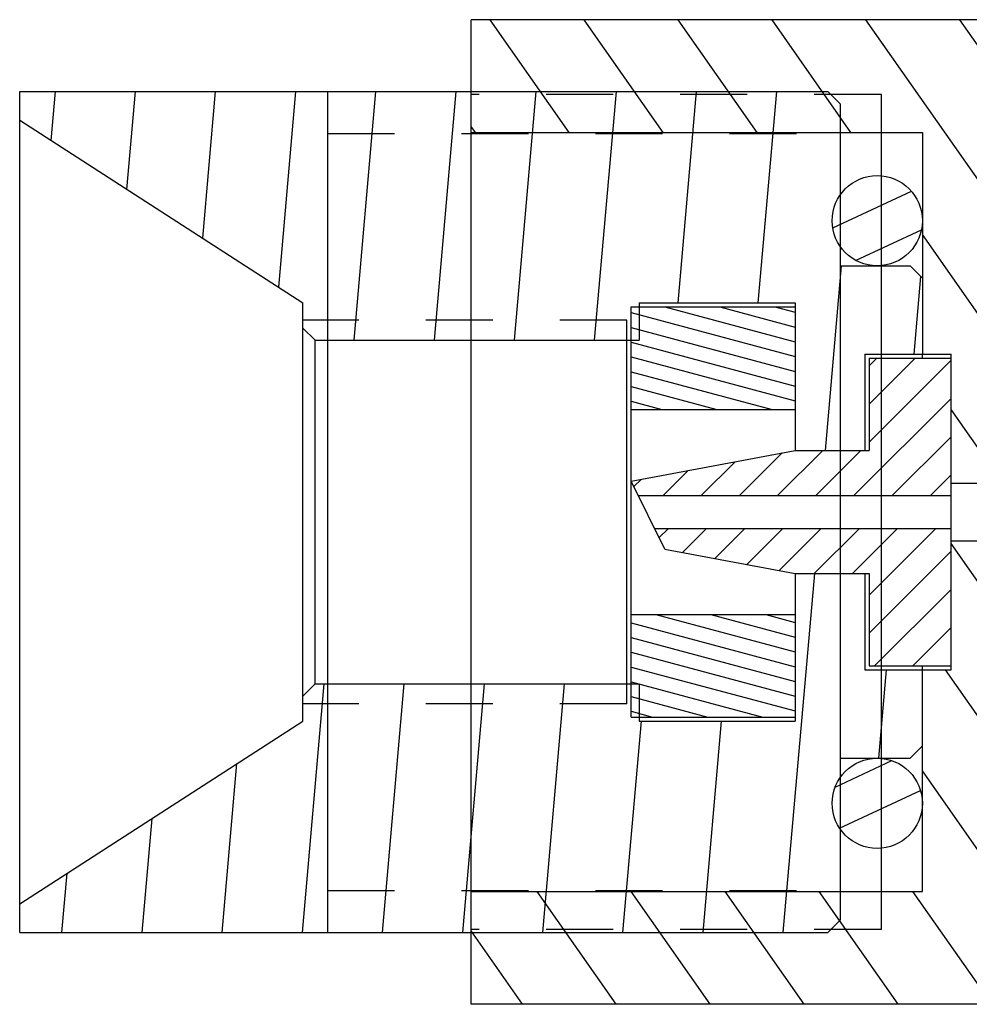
# Model space of a CAD drawing. Header units: inches. Extents: x 0 to 23.4, y 0 to 16.5.
# Tile 26 of 38: x 14.5 to 16.3, y 10.3 to 12.2. Entities that reach past the tile are written whole.
import ezdxf

# ---------------------------------------------------------------- set-up
doc = ezdxf.new("R2010")
doc.units = ezdxf.units.IN
doc.header["$LTSCALE"] = 1.28622
doc.header["$MEASUREMENT"] = 0
doc.linetypes.add('HIDDEN', pattern=[0.2, 0.1, -0.1])
doc.layers.get('0').update_dxf_attribs({"linetype": 'CONTINUOUS'})
doc.layers.add('DEFAULT_2', color=8, linetype='HIDDEN')

msp = doc.modelspace()

# ---------------------------------------------------------------- hatches: boundary and pattern name
at = {"linetype": 'CONTINUOUS'}
h = msp.add_hatch(dxfattribs=at)
h.set_pattern_fill('A', scale=0.147624, angle=125, style=0, pattern_type=0)
h.set_pattern_definition([(125, (0, 0), (-0.1209266, -0.0846737), [])])
edge = h.paths.add_edge_path()
edge.add_line((16.4364, 10.4303), (17.027, 10.4303))
edge.add_line((16.4364, 10.4303), (16.4364, 10.3106))
edge.add_line((16.4364, 10.3106), (15.3892, 10.3106))
edge.add_line((15.3892, 10.5271), (15.3892, 10.3106))
edge.add_line((15.3892, 10.5271), (16.2553, 10.5271))
edge.add_line((16.2553, 10.9523), (16.2553, 10.5271))
edge.add_line((16.2553, 10.9523), (16.3104, 10.9523))
edge.add_line((16.3104, 11.2003), (16.3104, 10.9523))
edge.add_line((16.3104, 11.2003), (16.4128, 11.2003))
edge.add_line((16.4128, 11.2003), (16.4128, 11.098))
edge.add_line((16.4128, 11.098), (16.7435, 11.098))
edge.add_line((16.7435, 11.098), (16.7671, 11.0744))
edge.add_line((16.7671, 11.0744), (16.7671, 10.9011))
edge.add_line((16.7671, 10.9011), (17.2002, 10.9011))
edge.add_line((17.2002, 10.9011), (17.2238, 10.8775))
edge.add_line((17.2238, 10.8775), (17.2238, 10.783))
edge.add_line((17.0663, 10.783), (17.2238, 10.783))
edge.add_line((17.0663, 10.783), (17.0663, 10.4696))
edge.add_line((17.0663, 10.4696), (17.027, 10.4303))
edge = h.paths.add_edge_path()
edge.add_line((16.4364, 12.0807), (17.027, 12.0807))
edge.add_line((17.0663, 12.0413), (17.027, 12.0807))
edge.add_line((17.0663, 12.0413), (17.0663, 11.7279))
edge.add_line((17.0663, 11.7279), (17.2238, 11.7279))
edge.add_line((17.2238, 11.7279), (17.2238, 11.6334))
edge.add_line((17.2002, 11.6098), (17.2238, 11.6334))
edge.add_line((16.7671, 11.6098), (17.2002, 11.6098))
edge.add_line((16.7671, 11.6098), (16.7671, 11.4366))
edge.add_line((16.7435, 11.4129), (16.7671, 11.4366))
edge.add_line((16.4128, 11.4129), (16.7435, 11.4129))
edge.add_line((16.4128, 11.4129), (16.4128, 11.3106))
edge.add_line((16.3104, 11.3106), (16.4128, 11.3106))
edge.add_line((16.3104, 11.5586), (16.3104, 11.3106))
edge.add_line((16.2553, 11.5586), (16.3104, 11.5586))
edge.add_line((16.2553, 11.9838), (16.2553, 11.5586))
edge.add_line((15.3892, 11.9838), (16.2553, 11.9838))
edge.add_line((15.3892, 12.2003), (15.3892, 11.9838))
edge.add_line((16.4364, 12.2003), (15.3892, 12.2003))
edge.add_line((16.4364, 12.2003), (16.4364, 12.0807))
h = msp.add_hatch(dxfattribs=at)
h.set_pattern_fill('default__45', scale=0.153233, angle=85, style=0, pattern_type=0)
h.set_pattern_definition([(85, (0, 0), (-0.1526501, 0.0133552), [])])
edge = h.paths.add_edge_path()
edge.add_line((16.0112, 11.1374), (16.1451, 11.1374))
edge.add_line((16.1451, 11.1374), (16.1451, 10.9523))
edge.add_line((16.1451, 10.9523), (16.2553, 10.9523))
edge.add_line((16.2553, 10.9523), (16.2553, 10.8066))
edge.add_line((16.2553, 10.8066), (16.2317, 10.783))
edge.add_line((16.0978, 10.783), (16.2317, 10.783))
edge.add_line((16.0978, 10.783), (16.0978, 10.472))
edge.add_line((16.0978, 10.472), (16.0742, 10.4484))
edge.add_line((14.523, 10.4484), (16.0742, 10.4484))
edge.add_line((14.523, 10.5035), (14.523, 10.4484))
edge.add_line((14.523, 10.5035), (15.0663, 10.8539))
edge.add_line((15.0663, 10.9023), (15.0663, 10.8539))
edge.add_line((15.09, 10.9259), (15.0663, 10.9023))
edge.add_line((15.09, 10.9259), (15.712, 10.9259))
edge.add_line((15.712, 10.9259), (15.712, 10.8539))
edge.add_line((15.712, 10.8539), (16.0112, 10.8539))
edge.add_line((16.0112, 11.1374), (16.0112, 10.8539))
edge = h.paths.add_edge_path()
edge.add_line((16.0112, 11.3736), (16.1451, 11.3736))
edge.add_line((16.0112, 11.657), (16.0112, 11.3736))
edge.add_line((15.712, 11.657), (16.0112, 11.657))
edge.add_line((15.712, 11.657), (15.712, 11.585))
edge.add_line((15.09, 11.585), (15.712, 11.585))
edge.add_line((15.09, 11.585), (15.0663, 11.6086))
edge.add_line((15.0663, 11.657), (15.0663, 11.6086))
edge.add_line((14.523, 12.0074), (15.0663, 11.657))
edge.add_line((14.523, 12.0626), (14.523, 12.0074))
edge.add_line((14.523, 12.0626), (16.0742, 12.0626))
edge.add_line((16.0978, 12.0389), (16.0742, 12.0626))
edge.add_line((16.0978, 12.0389), (16.0978, 11.7279))
edge.add_line((16.0978, 11.7279), (16.2317, 11.7279))
edge.add_line((16.2553, 11.7043), (16.2317, 11.7279))
edge.add_line((16.2553, 11.7043), (16.2553, 11.5586))
edge.add_line((16.1451, 11.5586), (16.2553, 11.5586))
edge.add_line((16.1451, 11.5586), (16.1451, 11.3736))
h = msp.add_hatch(dxfattribs=at)
h.set_pattern_fill('default__43', scale=0.074959, angle=205, style=0, pattern_type=0)
h.set_pattern_definition([(205, (0, 0), (0.03167902, -0.06793588), [])])
edge = h.paths.add_edge_path()
edge.add_arc((16.1687, 10.6964), 0.0866, 450, 630, ccw=False)
edge.add_arc((16.1687, 10.6964), 0.0866, 270, 450, ccw=False)
edge = h.paths.add_edge_path()
edge.add_arc((16.1687, 11.8145), 0.0866, 90, 270)
edge.add_arc((16.1687, 11.8145), 0.0866, -90, 90)
h = msp.add_hatch(dxfattribs=at)
h.set_pattern_fill('default__46', scale=0.027378, angle=165, style=0, pattern_type=0)
h.set_pattern_definition([(165, (0, 0), (-0.007085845, -0.026444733), [])])
edge = h.paths.add_edge_path()
edge.add_line((15.6963, 10.8618), (15.6963, 11.0586))
edge.add_line((15.6963, 11.0586), (16.0112, 11.0586))
edge.add_line((16.0112, 10.8618), (16.0112, 11.0586))
edge.add_line((15.6963, 10.8618), (16.0112, 10.8618))
edge = h.paths.add_edge_path()
edge.add_line((15.6963, 11.4523), (15.6963, 11.6492))
edge.add_line((15.6963, 11.6492), (16.0112, 11.6492))
edge.add_line((16.0112, 11.4523), (16.0112, 11.6492))
edge.add_line((15.6963, 11.4523), (16.0112, 11.4523))
h = msp.add_hatch(dxfattribs=at)
h.set_pattern_fill('default__49', scale=0.051823, angle=45, style=0, pattern_type=0)
h.set_pattern_definition([(45, (0, 0), (-0.03664446, 0.03664446), [])])
edge = h.paths.add_edge_path()
edge.add_line((15.7614, 11.1842), (16.0112, 11.1374))
edge.add_line((15.7614, 11.1842), (15.7415, 11.224))
edge.add_line((15.7415, 11.224), (16.3104, 11.224))
edge.add_line((16.3104, 11.224), (16.3104, 10.9602))
edge.add_line((16.153, 10.9602), (16.3104, 10.9602))
edge.add_line((16.153, 11.1374), (16.153, 10.9602))
edge.add_line((16.0112, 11.1374), (16.153, 11.1374))
edge = h.paths.add_edge_path()
edge.add_line((15.6963, 11.3145), (16.0112, 11.3736))
edge.add_line((16.0112, 11.3736), (16.153, 11.3736))
edge.add_line((16.153, 11.5507), (16.153, 11.3736))
edge.add_line((16.153, 11.5507), (16.3104, 11.5507))
edge.add_line((16.3104, 11.5507), (16.3104, 11.287))
edge.add_line((15.71, 11.287), (16.3104, 11.287))
edge.add_line((15.71, 11.287), (15.6963, 11.3145))

# ---------------------------------------------------------------- linework, layer by layer
at = {"color": 7, "linetype": 'CONTINUOUS'}
for p, q in [((15.3892, 10.3106), (15.3892, 12.2003)), ((16.4364, 12.2003), (15.3892, 12.2003)), ((14.523, 10.4484), (14.523, 12.0626)), ((14.523, 12.0626), (16.0742, 12.0626)), ((15.1136, 12.0626), (15.1136, 10.4484)), ((16.0978, 12.0389), (16.0742, 12.0626)), ((16.0978, 12.0389), (16.0978, 10.472)), ((16.1766, 10.4543), (16.1766, 12.0566)), ((14.523, 12.0074), (15.0663, 11.657)), ((15.3892, 11.9838), (16.2553, 11.9838)), ((16.2553, 11.9838), (16.2553, 11.5586)), ((16.0978, 11.7279), (16.2317, 11.7279)), ((16.2553, 11.7043), (16.2317, 11.7279)), ((15.0663, 10.8539), (15.0663, 11.657)), ((15.6963, 10.8618), (15.6963, 11.6492)), ((15.6963, 11.6492), (16.0112, 11.6492)), ((15.712, 11.657), (15.712, 11.585)), ((15.712, 11.657), (16.0112, 11.657)), ((16.0112, 11.657), (16.0112, 11.3736)), ((15.6884, 10.8874), (15.6884, 11.6236)), ((15.09, 11.585), (15.0663, 11.6086)), ((15.09, 10.9259), (15.09, 11.585)), ((15.09, 11.585), (15.712, 11.585)), ((16.1451, 11.5586), (16.1451, 11.3736)), ((16.1451, 11.5586), (16.3104, 11.5586)), ((16.153, 11.5507), (16.153, 11.3736)), ((16.153, 11.5507), (16.3104, 11.5507)), ((16.2553, 11.5507), (16.2553, 11.5584)), ((16.3104, 10.9523), (16.3104, 11.5586)), ((15.6963, 11.4523), (16.0112, 11.4523)), ((15.6963, 11.3145), (16.0112, 11.3736)), ((16.0112, 11.3736), (16.153, 11.3736)), ((15.7614, 11.1842), (15.6963, 11.3145)), ((16.3104, 11.3106), (16.4128, 11.3106)), ((15.71, 11.287), (16.3104, 11.287)), ((15.7415, 11.224), (16.3104, 11.224)), ((16.3104, 11.2003), (16.4128, 11.2003)), ((15.7614, 11.1842), (16.0112, 11.1374)), ((16.0112, 11.1374), (16.0112, 10.8539)), ((16.0112, 11.1374), (16.153, 11.1374)), ((16.1451, 11.1374), (16.1451, 10.9523)), ((16.153, 11.1374), (16.153, 10.9602)), ((15.6963, 11.0586), (16.0112, 11.0586)), ((16.1451, 10.9523), (16.3104, 10.9523)), ((16.153, 10.9602), (16.3104, 10.9602)), ((16.2553, 10.5271), (16.2553, 10.9602)), ((15.09, 10.9259), (15.0663, 10.9023)), ((15.09, 10.9259), (15.712, 10.9259)), ((15.712, 10.9259), (15.712, 10.8539)), ((14.523, 10.5035), (15.0663, 10.8539)), ((15.6963, 10.8618), (16.0112, 10.8618)), ((15.712, 10.8539), (16.0112, 10.8539)), ((16.2553, 10.8066), (16.2317, 10.783)), ((16.0978, 10.783), (16.2317, 10.783)), ((15.3892, 10.5271), (16.2553, 10.5271)), ((16.0978, 10.472), (16.0742, 10.4484)), ((14.523, 10.4484), (16.0742, 10.4484)), ((16.4364, 10.3106), (15.3892, 10.3106))]:
    msp.add_line(p, q, dxfattribs=at)
for centre in [(16.1687, 11.8145), (16.1687, 10.6964)]:
    msp.add_circle(centre, 0.0866, dxfattribs=at)
at = {"layer": 'DEFAULT_2', "color": 8, "linetype": 'HIDDEN'}
for p, q in [((16.1766, 12.0566), (15.3892, 12.0566)), ((15.1136, 11.9818), (16.0978, 11.9818)), ((15.6884, 11.6236), (15.0663, 11.6236)), ((15.6884, 10.8874), (15.0663, 10.8874)), ((15.1136, 10.5291), (16.0978, 10.5291)), ((16.1766, 10.4543), (15.3892, 10.4543))]:
    msp.add_line(p, q, dxfattribs=at)

doc.saveas('drawing.dxf')
